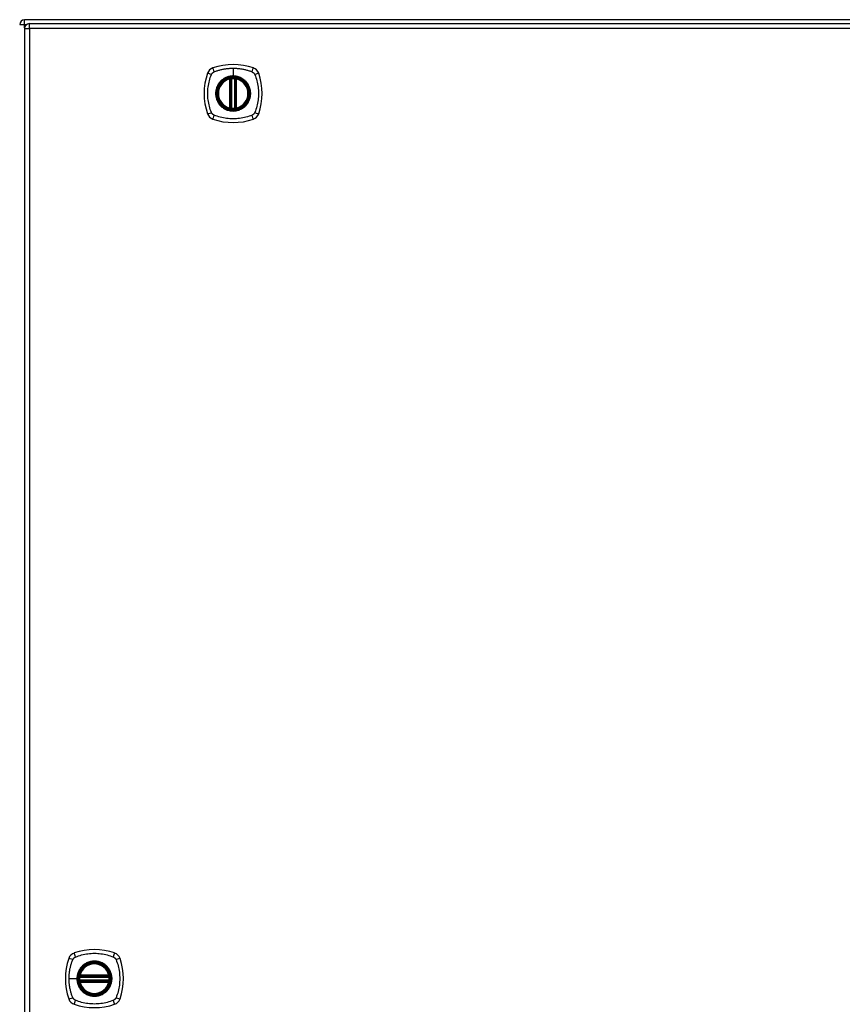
# Model space of a CAD drawing. Header units: inches. Extents: x 27 to 687, y 75 to 320.
# Tile 19 of 33: x 290 to 307, y 192 to 212. Entities that reach past the tile are written whole.
import ezdxf

# ---------------------------------------------------------------- set-up
doc = ezdxf.new("R2010")
doc.units = ezdxf.units.IN
doc.header["$MEASUREMENT"] = 0
doc.layers.add('Visible Edges(ANSI)', color=7, linetype='Continuous', lineweight=25)
doc.layers.add('Visible Tangent Edges(ANSI)', color=7, linetype='Continuous', lineweight=25)

msp = doc.modelspace()

# ---------------------------------------------------------------- linework, layer by layer
at = {"layer": 'Visible Edges(ANSI)'}
for p, q in [((356.145, 212.231), (290.343, 212.231)), ((290.442, 212.151), (356.047, 212.151)), ((290.343, 212.052), (290.343, 173.332)), ((294.533, 210.434), (294.533, 211.019)), ((294.553, 210.43), (294.553, 211.024)), ((294.632, 211.024), (294.632, 210.43)), ((294.652, 211.019), (294.652, 210.434)), ((291.47, 192.731), (292.063, 192.731)), ((292.063, 192.652), (291.47, 192.652)), ((291.474, 192.751), (292.059, 192.751)), ((292.059, 192.633), (291.474, 192.633))]:
    msp.add_line(p, q, dxfattribs=at)
at = {"layer": 'Visible Edges(ANSI)', "flags": 128}
for points in [[(294.564, 211.038), (294.562, 211.038), (294.561, 211.038), (294.559, 211.038), (294.558, 211.038), (294.556, 211.038), (294.555, 211.037), (294.553, 211.037), (294.552, 211.037), (294.55, 211.037), (294.549, 211.037), (294.548, 211.037), (294.547, 211.036), (294.546, 211.036), (294.545, 211.036), (294.544, 211.036), (294.543, 211.036), (294.542, 211.036), (294.541, 211.036), (294.541, 211.035), (294.54, 211.035), (294.54, 211.035), (294.54, 211.035), (294.54, 211.035), (294.539, 211.035)], [(294.646, 211.035), (294.646, 211.035), (294.646, 211.035), (294.645, 211.035), (294.645, 211.035), (294.645, 211.035), (294.644, 211.036), (294.643, 211.036), (294.643, 211.036), (294.642, 211.036), (294.641, 211.036), (294.64, 211.036), (294.639, 211.036), (294.637, 211.037), (294.636, 211.037), (294.635, 211.037), (294.634, 211.037), (294.632, 211.037), (294.631, 211.037), (294.629, 211.038), (294.628, 211.038), (294.626, 211.038), (294.624, 211.038), (294.623, 211.038), (294.621, 211.038)], [(294.539, 210.418), (294.54, 210.418), (294.54, 210.418), (294.54, 210.418), (294.54, 210.418), (294.541, 210.418), (294.541, 210.418), (294.542, 210.418), (294.543, 210.418), (294.544, 210.418), (294.545, 210.418), (294.546, 210.417), (294.547, 210.417), (294.548, 210.417), (294.549, 210.417), (294.55, 210.417), (294.552, 210.416), (294.553, 210.416), (294.555, 210.416), (294.556, 210.416), (294.558, 210.416), (294.559, 210.416), (294.561, 210.415), (294.562, 210.415), (294.564, 210.415)], [(294.621, 210.415), (294.623, 210.415), (294.624, 210.415), (294.626, 210.416), (294.628, 210.416), (294.629, 210.416), (294.631, 210.416), (294.632, 210.416), (294.634, 210.416), (294.635, 210.417), (294.636, 210.417), (294.637, 210.417), (294.639, 210.417), (294.64, 210.417), (294.641, 210.418), (294.642, 210.418), (294.643, 210.418), (294.643, 210.418), (294.644, 210.418), (294.645, 210.418), (294.645, 210.418), (294.645, 210.418), (294.646, 210.418), (294.646, 210.418), (294.646, 210.418)], [(291.458, 192.745), (291.458, 192.745), (291.458, 192.745), (291.458, 192.745), (291.458, 192.744), (291.458, 192.744), (291.458, 192.743), (291.458, 192.742), (291.458, 192.742), (291.458, 192.741), (291.457, 192.74), (291.457, 192.739), (291.457, 192.738), (291.457, 192.737), (291.457, 192.735), (291.457, 192.734), (291.456, 192.733), (291.456, 192.731), (291.456, 192.73), (291.456, 192.728), (291.456, 192.727), (291.455, 192.725), (291.455, 192.724), (291.455, 192.722), (291.455, 192.72)], [(291.455, 192.663), (291.455, 192.662), (291.455, 192.66), (291.455, 192.658), (291.456, 192.657), (291.456, 192.655), (291.456, 192.654), (291.456, 192.652), (291.456, 192.651), (291.457, 192.65), (291.457, 192.648), (291.457, 192.647), (291.457, 192.646), (291.457, 192.645), (291.457, 192.644), (291.458, 192.643), (291.458, 192.642), (291.458, 192.641), (291.458, 192.64), (291.458, 192.64), (291.458, 192.639), (291.458, 192.639), (291.458, 192.639), (291.458, 192.639), (291.458, 192.639)], [(292.078, 192.72), (292.078, 192.722), (292.078, 192.724), (292.078, 192.725), (292.078, 192.727), (292.078, 192.728), (292.077, 192.73), (292.077, 192.731), (292.077, 192.733), (292.077, 192.734), (292.077, 192.735), (292.076, 192.737), (292.076, 192.738), (292.076, 192.739), (292.076, 192.74), (292.076, 192.741), (292.076, 192.742), (292.076, 192.742), (292.075, 192.743), (292.075, 192.744), (292.075, 192.744), (292.075, 192.745), (292.075, 192.745), (292.075, 192.745), (292.075, 192.745)], [(292.075, 192.639), (292.075, 192.639), (292.075, 192.639), (292.075, 192.639), (292.075, 192.639), (292.075, 192.64), (292.075, 192.64), (292.076, 192.641), (292.076, 192.642), (292.076, 192.643), (292.076, 192.644), (292.076, 192.645), (292.076, 192.646), (292.076, 192.647), (292.077, 192.648), (292.077, 192.65), (292.077, 192.651), (292.077, 192.652), (292.077, 192.654), (292.078, 192.655), (292.078, 192.657), (292.078, 192.658), (292.078, 192.66), (292.078, 192.662), (292.078, 192.663)]]:
    msp.add_lwpolyline(points, dxfattribs=at)
at = {"layer": 'Visible Edges(ANSI)'}
for centre, radius in [((294.593, 210.727), 0.32), ((294.593, 210.727), 0.315), ((291.767, 192.692), 0.32), ((291.767, 192.692), 0.315)]:
    msp.add_circle(centre, radius, dxfattribs=at)
for centre, radius, start, end in [((290.343, 212.132), 0.099, 90, 180), ((290.442, 212.052), 0.099, 90, 180), ((294.593, 210.038), 1.28, 71.2278, 108.7722), ((295.282, 210.727), 1.28, 161.2278, 198.7722), ((294.238, 211.082), 0.177, 108.7722, 161.2278), ((294.947, 211.082), 0.177, 18.7722, 71.2278), ((293.904, 210.727), 1.28, 341.2278, 18.7722), ((294.593, 210.727), 0.313, 103.6344, 256.3656), ((294.593, 210.727), 0.313, 99.784, 103.6344), ((294.522, 211.019), 0.0118, 0, 103.6344), ((294.541, 211.024), 0.0118, 0, 99.784), ((294.593, 210.727), 0.313, 84.7499, 95.2501), ((294.644, 211.024), 0.0118, 80.216, 180), ((294.593, 210.727), 0.313, 76.3656, 80.216), ((294.664, 211.019), 0.0118, 76.3656, 180), ((294.593, 210.727), 0.313, 283.6344, 76.3656), ((294.238, 210.372), 0.177, 198.7722, 251.2278), ((294.522, 210.434), 0.0118, 256.3656, 0), ((294.593, 210.727), 0.313, 256.3656, 260.216), ((294.541, 210.43), 0.0118, 260.216, 0), ((294.593, 210.727), 0.313, 264.7499, 275.2501), ((294.644, 210.43), 0.0118, 180, 279.784), ((294.593, 210.727), 0.313, 279.784, 283.6344), ((294.664, 210.434), 0.0118, 180, 283.6344), ((294.947, 210.372), 0.177, 288.7722, 341.2278), ((294.593, 211.416), 1.28, 251.2278, 288.7722), ((291.412, 193.047), 0.177, 108.7722, 161.2278), ((291.767, 192.003), 1.28, 71.2278, 108.7722), ((292.121, 193.047), 0.177, 18.7722, 71.2278), ((292.456, 192.692), 1.28, 161.2278, 198.7722), ((291.767, 192.692), 0.313, 13.6344, 166.3656), ((291.078, 192.692), 1.28, 341.2278, 18.7722), ((291.767, 192.692), 0.313, 174.7499, 185.2501), ((291.767, 192.692), 0.313, 166.3656, 170.216), ((291.47, 192.743), 0.0118, 170.216, 270), ((291.47, 192.641), 0.0118, 90, 189.784), ((291.767, 192.692), 0.313, 189.784, 193.6344), ((291.474, 192.763), 0.0118, 166.3656, 270), ((291.474, 192.621), 0.0118, 90, 193.6344), ((291.767, 192.692), 0.313, 193.6344, 346.3656), ((292.059, 192.763), 0.0118, 270, 13.6344), ((292.059, 192.621), 0.0118, 346.3656, 90), ((292.063, 192.743), 0.0118, 270, 9.784), ((292.063, 192.641), 0.0118, 350.216, 90), ((291.767, 192.692), 0.313, 9.784, 13.6344), ((291.767, 192.692), 0.313, 346.3656, 350.216), ((291.767, 192.692), 0.313, 354.7499, 5.2501), ((291.412, 192.337), 0.177, 198.7722, 251.2278), ((292.121, 192.337), 0.177, 288.7722, 341.2278), ((291.767, 193.381), 1.28, 251.2278, 288.7722)]:
    msp.add_arc(centre, radius, start, end, dxfattribs=at)
at = {"layer": 'Visible Tangent Edges(ANSI)'}
for p, q in [((290.244, 212.132), (290.343, 212.132)), ((290.343, 212.132), (290.343, 212.231)), ((290.343, 212.132), (290.384, 212.132)), ((290.343, 212.062), (290.343, 212.132)), ((290.442, 212.052), (290.442, 212.151)), ((290.343, 212.052), (290.442, 212.052)), ((356.047, 212.052), (290.442, 212.052)), ((290.442, 212.052), (290.442, 173.332)), ((294.593, 211.243), (294.593, 211.084)), ((294.593, 211.079), (294.593, 211.084)), ((294.522, 211.019), (294.519, 211.031)), ((294.522, 211.019), (294.533, 211.019)), ((294.522, 211.019), (294.522, 210.434)), ((294.533, 211.019), (294.543, 211.019)), ((294.539, 211.035), (294.54, 211.029)), ((294.543, 211.024), (294.553, 211.024)), ((294.543, 210.434), (294.543, 211.019)), ((294.565, 211.027), (294.564, 211.038)), ((294.565, 210.427), (294.565, 211.027)), ((294.62, 211.027), (294.621, 211.038)), ((294.62, 211.027), (294.62, 210.427)), ((294.632, 211.024), (294.642, 211.024)), ((294.642, 211.019), (294.652, 211.019)), ((294.642, 211.019), (294.642, 210.434)), ((294.645, 211.029), (294.646, 211.035)), ((294.652, 211.019), (294.664, 211.019)), ((294.666, 211.031), (294.664, 211.019)), ((294.664, 210.434), (294.664, 211.019)), ((294.519, 210.423), (294.522, 210.434)), ((294.533, 210.434), (294.522, 210.434)), ((294.543, 210.434), (294.533, 210.434)), ((294.54, 210.424), (294.539, 210.418)), ((294.553, 210.43), (294.543, 210.43)), ((294.564, 210.415), (294.565, 210.427)), ((294.621, 210.415), (294.62, 210.427)), ((294.642, 210.43), (294.632, 210.43)), ((294.652, 210.434), (294.642, 210.434)), ((294.646, 210.418), (294.645, 210.424)), ((294.664, 210.434), (294.652, 210.434)), ((294.664, 210.434), (294.666, 210.423)), ((291.25, 192.692), (291.41, 192.692)), ((291.415, 192.692), (291.41, 192.692)), ((291.467, 192.719), (291.455, 192.72)), ((291.467, 192.664), (291.455, 192.663)), ((291.464, 192.744), (291.458, 192.745)), ((291.458, 192.639), (291.464, 192.64)), ((291.462, 192.766), (291.474, 192.763)), ((291.474, 192.621), (291.462, 192.618)), ((291.467, 192.719), (292.067, 192.719)), ((292.067, 192.664), (291.467, 192.664)), ((291.47, 192.731), (291.47, 192.741)), ((291.47, 192.642), (291.47, 192.652)), ((291.474, 192.751), (291.474, 192.763)), ((292.059, 192.763), (291.474, 192.763)), ((291.474, 192.741), (291.474, 192.751)), ((291.474, 192.741), (292.059, 192.741)), ((291.474, 192.633), (291.474, 192.642)), ((292.059, 192.642), (291.474, 192.642)), ((291.474, 192.621), (291.474, 192.633)), ((291.474, 192.621), (292.059, 192.621)), ((292.059, 192.763), (292.071, 192.766)), ((292.059, 192.763), (292.059, 192.751)), ((292.059, 192.751), (292.059, 192.741)), ((292.059, 192.642), (292.059, 192.633)), ((292.059, 192.633), (292.059, 192.621)), ((292.071, 192.618), (292.059, 192.621)), ((292.063, 192.741), (292.063, 192.731)), ((292.063, 192.652), (292.063, 192.642)), ((292.078, 192.72), (292.067, 192.719)), ((292.078, 192.663), (292.067, 192.664)), ((292.075, 192.745), (292.069, 192.744)), ((292.069, 192.64), (292.075, 192.639))]:
    msp.add_line(p, q, dxfattribs=at)
at = {"layer": 'Visible Tangent Edges(ANSI)', "flags": 128}
for points in [[(294.153, 210.338), (294.139, 210.372), (294.128, 210.403), (294.119, 210.434), (294.11, 210.466), (294.102, 210.498), (294.095, 210.53), (294.09, 210.562), (294.085, 210.595), (294.081, 210.628), (294.078, 210.661), (294.077, 210.694), (294.076, 210.727), (294.077, 210.76), (294.078, 210.793), (294.081, 210.826), (294.085, 210.858), (294.09, 210.891), (294.095, 210.923), (294.102, 210.956), (294.11, 210.988), (294.119, 211.019), (294.128, 211.051), (294.139, 211.082), (294.153, 211.115)], [(294.153, 211.115), (294.153, 211.117), (294.154, 211.118), (294.155, 211.12), (294.155, 211.121), (294.156, 211.122), (294.157, 211.124), (294.158, 211.125), (294.159, 211.126), (294.159, 211.128), (294.16, 211.129), (294.161, 211.13), (294.162, 211.131), (294.163, 211.133), (294.164, 211.134), (294.165, 211.135), (294.166, 211.136), (294.167, 211.138), (294.168, 211.139), (294.169, 211.14), (294.17, 211.141), (294.171, 211.142), (294.172, 211.143), (294.173, 211.144), (294.174, 211.146)], [(294.174, 211.146), (294.175, 211.147), (294.176, 211.148), (294.177, 211.149), (294.178, 211.15), (294.18, 211.151), (294.181, 211.152), (294.182, 211.153), (294.183, 211.154), (294.184, 211.155), (294.186, 211.156), (294.187, 211.157), (294.188, 211.157), (294.189, 211.158), (294.191, 211.159), (294.192, 211.16), (294.193, 211.161), (294.194, 211.162), (294.196, 211.162), (294.197, 211.163), (294.199, 211.164), (294.2, 211.165), (294.201, 211.165), (294.203, 211.166), (294.204, 211.167)], [(294.204, 211.167), (294.222, 211.175), (294.238, 211.181), (294.253, 211.186), (294.269, 211.191), (294.284, 211.196), (294.3, 211.201), (294.316, 211.205), (294.332, 211.209), (294.348, 211.213), (294.364, 211.217), (294.38, 211.221), (294.396, 211.224), (294.412, 211.227), (294.428, 211.23), (294.445, 211.232), (294.461, 211.235), (294.477, 211.237), (294.494, 211.238), (294.51, 211.24), (294.527, 211.241), (294.543, 211.242), (294.56, 211.243), (294.576, 211.243), (294.593, 211.243)], [(294.593, 211.079), (294.684, 211.067), (294.769, 211.032), (294.842, 210.976), (294.898, 210.903), (294.933, 210.818), (294.945, 210.726), (294.933, 210.635), (294.897, 210.55), (294.842, 210.477), (294.769, 210.422), (294.684, 210.387), (294.592, 210.375), (294.501, 210.387), (294.416, 210.422), (294.343, 210.478), (294.288, 210.551), (294.253, 210.636), (294.241, 210.727), (294.253, 210.818), (294.288, 210.903), (294.344, 210.976), (294.417, 211.032), (294.501, 211.067), (294.593, 211.079)], [(294.593, 211.084), (294.582, 211.084), (294.572, 211.083), (294.562, 211.082), (294.552, 211.081), (294.541, 211.08), (294.531, 211.078), (294.521, 211.076), (294.511, 211.074), (294.501, 211.072), (294.491, 211.069), (294.481, 211.066), (294.472, 211.062), (294.462, 211.059), (294.453, 211.055), (294.443, 211.051), (294.434, 211.046), (294.425, 211.042), (294.416, 211.037), (294.407, 211.031), (294.398, 211.026), (294.39, 211.02), (294.381, 211.014), (294.373, 211.008), (294.365, 211.001)], [(294.593, 211.243), (294.609, 211.243), (294.626, 211.243), (294.642, 211.242), (294.659, 211.241), (294.675, 211.24), (294.692, 211.238), (294.708, 211.237), (294.724, 211.235), (294.741, 211.232), (294.757, 211.23), (294.773, 211.227), (294.789, 211.224), (294.806, 211.221), (294.822, 211.217), (294.838, 211.213), (294.854, 211.209), (294.869, 211.205), (294.885, 211.201), (294.901, 211.196), (294.917, 211.191), (294.932, 211.186), (294.948, 211.181), (294.963, 211.175), (294.981, 211.167)], [(294.82, 211.001), (294.812, 211.008), (294.804, 211.014), (294.796, 211.02), (294.787, 211.026), (294.778, 211.031), (294.769, 211.037), (294.76, 211.042), (294.751, 211.046), (294.742, 211.051), (294.733, 211.055), (294.723, 211.059), (294.714, 211.062), (294.704, 211.066), (294.694, 211.069), (294.684, 211.072), (294.674, 211.074), (294.664, 211.076), (294.654, 211.078), (294.644, 211.08), (294.634, 211.081), (294.623, 211.082), (294.613, 211.083), (294.603, 211.084), (294.593, 211.084)], [(294.981, 211.167), (294.984, 211.165), (294.987, 211.164), (294.989, 211.162), (294.992, 211.161), (294.995, 211.159), (294.997, 211.157), (295, 211.156), (295.002, 211.154), (295.005, 211.152), (295.007, 211.15), (295.009, 211.148), (295.011, 211.146), (295.013, 211.143), (295.016, 211.141), (295.018, 211.139), (295.02, 211.136), (295.021, 211.134), (295.023, 211.131), (295.025, 211.129), (295.027, 211.126), (295.028, 211.124), (295.03, 211.121), (295.031, 211.118), (295.033, 211.115)], [(295.033, 211.115), (295.046, 211.082), (295.057, 211.051), (295.067, 211.019), (295.075, 210.988), (295.083, 210.956), (295.09, 210.923), (295.096, 210.891), (295.101, 210.858), (295.104, 210.826), (295.107, 210.793), (295.109, 210.76), (295.109, 210.727), (295.109, 210.694), (295.107, 210.661), (295.104, 210.628), (295.101, 210.595), (295.096, 210.562), (295.09, 210.53), (295.083, 210.498), (295.075, 210.466), (295.067, 210.434), (295.057, 210.403), (295.046, 210.372), (295.033, 210.338)], [(294.318, 210.954), (294.305, 210.938), (294.294, 210.921), (294.283, 210.904), (294.273, 210.886), (294.265, 210.867), (294.257, 210.848), (294.251, 210.828), (294.245, 210.808), (294.241, 210.788), (294.238, 210.768), (294.236, 210.747), (294.236, 210.727), (294.236, 210.706), (294.238, 210.686), (294.241, 210.665), (294.245, 210.645), (294.251, 210.625), (294.257, 210.606), (294.265, 210.586), (294.273, 210.568), (294.283, 210.55), (294.294, 210.532), (294.305, 210.515), (294.318, 210.499)], [(294.365, 211.001), (294.363, 211), (294.361, 210.998), (294.359, 210.996), (294.357, 210.994), (294.355, 210.992), (294.353, 210.99), (294.35, 210.989), (294.348, 210.987), (294.346, 210.985), (294.344, 210.983), (294.342, 210.981), (294.34, 210.979), (294.339, 210.977), (294.337, 210.975), (294.335, 210.973), (294.333, 210.971), (294.331, 210.969), (294.329, 210.967), (294.327, 210.965), (294.325, 210.963), (294.323, 210.961), (294.322, 210.959), (294.32, 210.956), (294.318, 210.954)], [(294.54, 211.029), (294.54, 211.03), (294.539, 211.03), (294.538, 211.03), (294.537, 211.031), (294.537, 211.031), (294.536, 211.031), (294.535, 211.031), (294.534, 211.032), (294.533, 211.032), (294.532, 211.032), (294.531, 211.032), (294.53, 211.032), (294.529, 211.032), (294.528, 211.032), (294.527, 211.032), (294.526, 211.032), (294.525, 211.032), (294.525, 211.032), (294.524, 211.032), (294.523, 211.032), (294.522, 211.032), (294.521, 211.031), (294.52, 211.031), (294.519, 211.031)], [(294.543, 211.024), (294.543, 211.024), (294.543, 211.024), (294.543, 211.024), (294.543, 211.025), (294.543, 211.025), (294.543, 211.025), (294.543, 211.025), (294.543, 211.026), (294.543, 211.026), (294.542, 211.026), (294.542, 211.026), (294.542, 211.027), (294.542, 211.027), (294.542, 211.027), (294.542, 211.027), (294.542, 211.028), (294.542, 211.028), (294.541, 211.028), (294.541, 211.028), (294.541, 211.028), (294.541, 211.029), (294.541, 211.029), (294.541, 211.029), (294.54, 211.029)], [(294.543, 211.019), (294.543, 211.02), (294.543, 211.02), (294.543, 211.02), (294.543, 211.02), (294.543, 211.02), (294.543, 211.021), (294.543, 211.021), (294.543, 211.021), (294.543, 211.021), (294.543, 211.021), (294.543, 211.021), (294.543, 211.022), (294.543, 211.022), (294.543, 211.022), (294.543, 211.022), (294.543, 211.022), (294.543, 211.022), (294.543, 211.023), (294.543, 211.023), (294.543, 211.023), (294.543, 211.023), (294.543, 211.023), (294.543, 211.023), (294.543, 211.024)], [(294.553, 211.024), (294.553, 211.024), (294.553, 211.024), (294.554, 211.024), (294.554, 211.024), (294.554, 211.024), (294.554, 211.024), (294.554, 211.024), (294.555, 211.024), (294.555, 211.024), (294.556, 211.024), (294.556, 211.025), (294.557, 211.025), (294.557, 211.025), (294.558, 211.025), (294.559, 211.025), (294.559, 211.025), (294.56, 211.026), (294.561, 211.026), (294.561, 211.026), (294.562, 211.026), (294.563, 211.026), (294.564, 211.026), (294.564, 211.027), (294.565, 211.027)], [(294.62, 211.027), (294.621, 211.027), (294.622, 211.026), (294.622, 211.026), (294.623, 211.026), (294.624, 211.026), (294.625, 211.026), (294.625, 211.026), (294.626, 211.025), (294.627, 211.025), (294.627, 211.025), (294.628, 211.025), (294.629, 211.025), (294.629, 211.025), (294.63, 211.024), (294.63, 211.024), (294.63, 211.024), (294.631, 211.024), (294.631, 211.024), (294.631, 211.024), (294.632, 211.024), (294.632, 211.024), (294.632, 211.024), (294.632, 211.024), (294.632, 211.024)], [(294.645, 211.029), (294.645, 211.029), (294.644, 211.029), (294.644, 211.029), (294.644, 211.028), (294.644, 211.028), (294.644, 211.028), (294.644, 211.028), (294.644, 211.028), (294.643, 211.027), (294.643, 211.027), (294.643, 211.027), (294.643, 211.027), (294.643, 211.026), (294.643, 211.026), (294.643, 211.026), (294.643, 211.026), (294.643, 211.025), (294.643, 211.025), (294.642, 211.025), (294.642, 211.025), (294.642, 211.024), (294.642, 211.024), (294.642, 211.024), (294.642, 211.024)], [(294.642, 211.024), (294.642, 211.023), (294.642, 211.023), (294.642, 211.023), (294.642, 211.023), (294.642, 211.023), (294.642, 211.023), (294.642, 211.022), (294.642, 211.022), (294.642, 211.022), (294.642, 211.022), (294.642, 211.022), (294.642, 211.022), (294.642, 211.021), (294.642, 211.021), (294.642, 211.021), (294.642, 211.021), (294.642, 211.021), (294.642, 211.021), (294.642, 211.02), (294.642, 211.02), (294.642, 211.02), (294.642, 211.02), (294.642, 211.02), (294.642, 211.019)], [(294.666, 211.031), (294.665, 211.031), (294.665, 211.031), (294.664, 211.032), (294.663, 211.032), (294.662, 211.032), (294.661, 211.032), (294.66, 211.032), (294.659, 211.032), (294.658, 211.032), (294.657, 211.032), (294.656, 211.032), (294.655, 211.032), (294.654, 211.032), (294.653, 211.032), (294.652, 211.032), (294.651, 211.032), (294.651, 211.031), (294.65, 211.031), (294.649, 211.031), (294.648, 211.031), (294.647, 211.03), (294.646, 211.03), (294.646, 211.03), (294.645, 211.029)], [(294.867, 210.954), (294.865, 210.956), (294.864, 210.959), (294.862, 210.961), (294.86, 210.963), (294.858, 210.965), (294.856, 210.967), (294.854, 210.969), (294.853, 210.971), (294.851, 210.973), (294.849, 210.975), (294.847, 210.977), (294.845, 210.979), (294.843, 210.981), (294.841, 210.983), (294.839, 210.985), (294.837, 210.987), (294.835, 210.989), (294.833, 210.99), (294.831, 210.992), (294.829, 210.994), (294.827, 210.996), (294.824, 210.998), (294.822, 211), (294.82, 211.001)], [(294.867, 210.499), (294.88, 210.515), (294.892, 210.532), (294.902, 210.55), (294.912, 210.568), (294.921, 210.587), (294.928, 210.606), (294.935, 210.625), (294.94, 210.645), (294.944, 210.665), (294.947, 210.686), (294.949, 210.706), (294.95, 210.727), (294.949, 210.747), (294.947, 210.768), (294.944, 210.788), (294.94, 210.809), (294.935, 210.828), (294.928, 210.848), (294.921, 210.867), (294.912, 210.886), (294.902, 210.904), (294.892, 210.921), (294.88, 210.938), (294.867, 210.954)], [(294.318, 210.499), (294.32, 210.497), (294.322, 210.495), (294.323, 210.493), (294.325, 210.491), (294.327, 210.489), (294.329, 210.487), (294.331, 210.485), (294.333, 210.483), (294.335, 210.481), (294.337, 210.479), (294.339, 210.477), (294.34, 210.475), (294.342, 210.473), (294.344, 210.471), (294.346, 210.469), (294.348, 210.467), (294.35, 210.465), (294.353, 210.463), (294.355, 210.461), (294.357, 210.459), (294.359, 210.458), (294.361, 210.456), (294.363, 210.454), (294.365, 210.452)], [(294.365, 210.452), (294.381, 210.44), (294.398, 210.428), (294.416, 210.417), (294.434, 210.407), (294.453, 210.399), (294.472, 210.391), (294.491, 210.385), (294.511, 210.379), (294.531, 210.375), (294.552, 210.372), (294.572, 210.371), (294.593, 210.37), (294.613, 210.371), (294.634, 210.372), (294.654, 210.375), (294.674, 210.379), (294.694, 210.385), (294.714, 210.391), (294.733, 210.399), (294.752, 210.407), (294.77, 210.417), (294.787, 210.428), (294.804, 210.44), (294.82, 210.452)], [(294.82, 210.452), (294.822, 210.454), (294.824, 210.456), (294.827, 210.458), (294.829, 210.459), (294.831, 210.461), (294.833, 210.463), (294.835, 210.465), (294.837, 210.467), (294.839, 210.469), (294.841, 210.471), (294.843, 210.473), (294.845, 210.475), (294.847, 210.477), (294.849, 210.479), (294.851, 210.481), (294.853, 210.483), (294.854, 210.485), (294.856, 210.487), (294.858, 210.489), (294.86, 210.491), (294.862, 210.493), (294.864, 210.495), (294.865, 210.497), (294.867, 210.499)], [(294.204, 210.287), (294.201, 210.288), (294.199, 210.29), (294.196, 210.291), (294.193, 210.293), (294.191, 210.294), (294.188, 210.296), (294.186, 210.298), (294.183, 210.3), (294.181, 210.302), (294.178, 210.304), (294.176, 210.306), (294.174, 210.308), (294.172, 210.31), (294.17, 210.313), (294.168, 210.315), (294.166, 210.317), (294.164, 210.32), (294.162, 210.322), (294.16, 210.325), (294.159, 210.327), (294.157, 210.33), (294.155, 210.333), (294.154, 210.335), (294.153, 210.338)], [(294.981, 210.287), (294.948, 210.273), (294.917, 210.263), (294.885, 210.253), (294.854, 210.244), (294.822, 210.236), (294.79, 210.23), (294.757, 210.224), (294.724, 210.219), (294.692, 210.215), (294.659, 210.212), (294.626, 210.211), (294.593, 210.21), (294.56, 210.211), (294.527, 210.212), (294.494, 210.215), (294.461, 210.219), (294.429, 210.224), (294.396, 210.23), (294.364, 210.236), (294.332, 210.244), (294.3, 210.253), (294.269, 210.263), (294.238, 210.273), (294.204, 210.287)], [(294.519, 210.423), (294.52, 210.422), (294.521, 210.422), (294.522, 210.422), (294.523, 210.422), (294.524, 210.422), (294.525, 210.422), (294.525, 210.422), (294.526, 210.422), (294.527, 210.421), (294.528, 210.421), (294.529, 210.422), (294.53, 210.422), (294.531, 210.422), (294.532, 210.422), (294.533, 210.422), (294.534, 210.422), (294.535, 210.422), (294.536, 210.422), (294.537, 210.423), (294.537, 210.423), (294.538, 210.423), (294.539, 210.424), (294.54, 210.424), (294.54, 210.424)], [(294.54, 210.424), (294.541, 210.424), (294.541, 210.425), (294.541, 210.425), (294.541, 210.425), (294.541, 210.425), (294.541, 210.426), (294.542, 210.426), (294.542, 210.426), (294.542, 210.426), (294.542, 210.426), (294.542, 210.427), (294.542, 210.427), (294.542, 210.427), (294.542, 210.427), (294.543, 210.428), (294.543, 210.428), (294.543, 210.428), (294.543, 210.428), (294.543, 210.429), (294.543, 210.429), (294.543, 210.429), (294.543, 210.429), (294.543, 210.43), (294.543, 210.43)], [(294.543, 210.43), (294.543, 210.43), (294.543, 210.43), (294.543, 210.43), (294.543, 210.431), (294.543, 210.431), (294.543, 210.431), (294.543, 210.431), (294.543, 210.431), (294.543, 210.432), (294.543, 210.432), (294.543, 210.432), (294.543, 210.432), (294.543, 210.432), (294.543, 210.432), (294.543, 210.433), (294.543, 210.433), (294.543, 210.433), (294.543, 210.433), (294.543, 210.433), (294.543, 210.433), (294.543, 210.434), (294.543, 210.434), (294.543, 210.434), (294.543, 210.434)], [(294.565, 210.427), (294.564, 210.427), (294.564, 210.427), (294.563, 210.427), (294.562, 210.427), (294.561, 210.428), (294.561, 210.428), (294.56, 210.428), (294.559, 210.428), (294.559, 210.428), (294.558, 210.429), (294.557, 210.429), (294.557, 210.429), (294.556, 210.429), (294.556, 210.429), (294.555, 210.429), (294.555, 210.429), (294.554, 210.43), (294.554, 210.43), (294.554, 210.43), (294.554, 210.43), (294.554, 210.43), (294.553, 210.43), (294.553, 210.43), (294.553, 210.43)], [(294.632, 210.43), (294.632, 210.43), (294.632, 210.43), (294.632, 210.43), (294.632, 210.43), (294.631, 210.43), (294.631, 210.43), (294.631, 210.43), (294.63, 210.429), (294.63, 210.429), (294.63, 210.429), (294.629, 210.429), (294.629, 210.429), (294.628, 210.429), (294.627, 210.429), (294.627, 210.428), (294.626, 210.428), (294.625, 210.428), (294.625, 210.428), (294.624, 210.428), (294.623, 210.427), (294.622, 210.427), (294.622, 210.427), (294.621, 210.427), (294.62, 210.427)], [(294.642, 210.434), (294.642, 210.434), (294.642, 210.434), (294.642, 210.434), (294.642, 210.433), (294.642, 210.433), (294.642, 210.433), (294.642, 210.433), (294.642, 210.433), (294.642, 210.433), (294.642, 210.432), (294.642, 210.432), (294.642, 210.432), (294.642, 210.432), (294.642, 210.432), (294.642, 210.432), (294.642, 210.431), (294.642, 210.431), (294.642, 210.431), (294.642, 210.431), (294.642, 210.431), (294.642, 210.43), (294.642, 210.43), (294.642, 210.43), (294.642, 210.43)], [(294.642, 210.43), (294.642, 210.43), (294.642, 210.429), (294.642, 210.429), (294.642, 210.429), (294.642, 210.429), (294.643, 210.428), (294.643, 210.428), (294.643, 210.428), (294.643, 210.428), (294.643, 210.427), (294.643, 210.427), (294.643, 210.427), (294.643, 210.427), (294.643, 210.426), (294.643, 210.426), (294.644, 210.426), (294.644, 210.426), (294.644, 210.426), (294.644, 210.425), (294.644, 210.425), (294.644, 210.425), (294.644, 210.425), (294.645, 210.424), (294.645, 210.424)], [(294.645, 210.424), (294.646, 210.424), (294.646, 210.424), (294.647, 210.423), (294.648, 210.423), (294.649, 210.423), (294.65, 210.422), (294.651, 210.422), (294.651, 210.422), (294.652, 210.422), (294.653, 210.422), (294.654, 210.422), (294.655, 210.422), (294.656, 210.422), (294.657, 210.421), (294.658, 210.421), (294.659, 210.422), (294.66, 210.422), (294.661, 210.422), (294.662, 210.422), (294.663, 210.422), (294.664, 210.422), (294.665, 210.422), (294.665, 210.422), (294.666, 210.423)], [(295.033, 210.338), (295.031, 210.335), (295.03, 210.333), (295.028, 210.33), (295.027, 210.327), (295.025, 210.325), (295.023, 210.322), (295.021, 210.32), (295.02, 210.317), (295.018, 210.315), (295.016, 210.313), (295.014, 210.31), (295.011, 210.308), (295.009, 210.306), (295.007, 210.304), (295.005, 210.302), (295.002, 210.3), (295, 210.298), (294.997, 210.296), (294.995, 210.294), (294.992, 210.293), (294.989, 210.291), (294.987, 210.29), (294.984, 210.288), (294.981, 210.287)], [(291.378, 193.132), (291.412, 193.146), (291.443, 193.156), (291.474, 193.166), (291.506, 193.174), (291.538, 193.182), (291.57, 193.189), (291.603, 193.195), (291.635, 193.2), (291.668, 193.203), (291.701, 193.206), (291.734, 193.208), (291.767, 193.208), (291.8, 193.208), (291.833, 193.206), (291.866, 193.203), (291.898, 193.2), (291.931, 193.195), (291.964, 193.189), (291.996, 193.182), (292.028, 193.174), (292.059, 193.166), (292.091, 193.156), (292.122, 193.146), (292.155, 193.132)], [(291.25, 192.692), (291.25, 192.708), (291.251, 192.725), (291.251, 192.741), (291.252, 192.758), (291.253, 192.774), (291.255, 192.791), (291.257, 192.807), (291.259, 192.823), (291.261, 192.84), (291.264, 192.856), (291.266, 192.872), (291.269, 192.889), (291.273, 192.905), (291.276, 192.921), (291.28, 192.937), (291.284, 192.953), (291.288, 192.969), (291.293, 192.984), (291.297, 193), (291.302, 193.016), (291.308, 193.031), (291.313, 193.047), (291.318, 193.062), (291.327, 193.08)], [(291.327, 193.08), (291.328, 193.083), (291.33, 193.086), (291.331, 193.089), (291.333, 193.091), (291.334, 193.094), (291.336, 193.096), (291.338, 193.099), (291.34, 193.101), (291.342, 193.104), (291.344, 193.106), (291.346, 193.108), (291.348, 193.11), (291.35, 193.113), (291.352, 193.115), (291.355, 193.117), (291.357, 193.119), (291.36, 193.121), (291.362, 193.122), (291.365, 193.124), (291.367, 193.126), (291.37, 193.127), (291.373, 193.129), (291.375, 193.13), (291.378, 193.132)], [(291.415, 192.692), (291.426, 192.783), (291.462, 192.868), (291.518, 192.941), (291.591, 192.997), (291.676, 193.032), (291.767, 193.044), (291.858, 193.032), (291.943, 192.997), (292.016, 192.941), (292.072, 192.868), (292.107, 192.783), (292.119, 192.692), (292.107, 192.6), (292.071, 192.515), (292.016, 192.442), (291.943, 192.387), (291.858, 192.352), (291.766, 192.34), (291.675, 192.352), (291.59, 192.387), (291.517, 192.443), (291.462, 192.516), (291.426, 192.601), (291.415, 192.692)], [(291.994, 192.966), (291.978, 192.979), (291.961, 192.991), (291.944, 193.001), (291.925, 193.011), (291.907, 193.02), (291.888, 193.027), (291.868, 193.034), (291.848, 193.039), (291.828, 193.043), (291.808, 193.046), (291.787, 193.048), (291.767, 193.049), (291.746, 193.048), (291.725, 193.046), (291.705, 193.043), (291.685, 193.039), (291.665, 193.034), (291.645, 193.027), (291.626, 193.02), (291.608, 193.011), (291.59, 193.001), (291.572, 192.991), (291.555, 192.979), (291.539, 192.966)], [(292.155, 193.132), (292.158, 193.13), (292.161, 193.129), (292.163, 193.127), (292.166, 193.126), (292.169, 193.124), (292.171, 193.122), (292.174, 193.121), (292.176, 193.119), (292.179, 193.117), (292.181, 193.115), (292.183, 193.113), (292.185, 193.111), (292.187, 193.108), (292.19, 193.106), (292.192, 193.104), (292.194, 193.101), (292.195, 193.099), (292.197, 193.096), (292.199, 193.094), (292.201, 193.091), (292.202, 193.089), (292.204, 193.086), (292.205, 193.083), (292.207, 193.08)], [(292.207, 193.08), (292.22, 193.047), (292.231, 193.016), (292.241, 192.984), (292.249, 192.953), (292.257, 192.921), (292.264, 192.889), (292.27, 192.856), (292.275, 192.824), (292.278, 192.791), (292.281, 192.758), (292.283, 192.725), (292.283, 192.692), (292.283, 192.659), (292.281, 192.626), (292.278, 192.593), (292.275, 192.56), (292.27, 192.528), (292.264, 192.495), (292.257, 192.463), (292.249, 192.431), (292.241, 192.399), (292.231, 192.368), (292.22, 192.337), (292.207, 192.303)], [(291.492, 192.919), (291.486, 192.911), (291.479, 192.903), (291.473, 192.895), (291.468, 192.886), (291.462, 192.877), (291.457, 192.869), (291.452, 192.86), (291.447, 192.85), (291.443, 192.841), (291.439, 192.832), (291.435, 192.822), (291.431, 192.813), (291.428, 192.803), (291.425, 192.793), (291.422, 192.783), (291.419, 192.773), (291.417, 192.763), (291.415, 192.753), (291.413, 192.743), (291.412, 192.733), (291.411, 192.723), (291.41, 192.712), (291.41, 192.702), (291.41, 192.692)], [(291.539, 192.966), (291.537, 192.965), (291.535, 192.963), (291.533, 192.961), (291.531, 192.959), (291.529, 192.957), (291.527, 192.955), (291.525, 192.954), (291.522, 192.952), (291.52, 192.95), (291.518, 192.948), (291.516, 192.946), (291.515, 192.944), (291.513, 192.942), (291.511, 192.94), (291.509, 192.938), (291.507, 192.936), (291.505, 192.934), (291.503, 192.932), (291.501, 192.93), (291.499, 192.928), (291.497, 192.926), (291.496, 192.924), (291.494, 192.921), (291.492, 192.919)], [(292.041, 192.919), (292.039, 192.921), (292.038, 192.924), (292.036, 192.926), (292.034, 192.928), (292.032, 192.93), (292.03, 192.932), (292.028, 192.934), (292.027, 192.936), (292.025, 192.938), (292.023, 192.94), (292.021, 192.942), (292.019, 192.944), (292.017, 192.946), (292.015, 192.948), (292.013, 192.95), (292.011, 192.952), (292.009, 192.954), (292.007, 192.955), (292.005, 192.957), (292.003, 192.959), (292.001, 192.961), (291.998, 192.963), (291.996, 192.965), (291.994, 192.966)], [(292.041, 192.464), (292.054, 192.48), (292.066, 192.497), (292.076, 192.515), (292.086, 192.533), (292.095, 192.552), (292.102, 192.571), (292.109, 192.59), (292.114, 192.61), (292.118, 192.63), (292.121, 192.651), (292.123, 192.671), (292.124, 192.692), (292.123, 192.713), (292.121, 192.733), (292.118, 192.753), (292.114, 192.773), (292.109, 192.793), (292.102, 192.813), (292.095, 192.832), (292.086, 192.851), (292.076, 192.869), (292.066, 192.886), (292.054, 192.903), (292.041, 192.919)], [(291.327, 192.303), (291.318, 192.321), (291.313, 192.337), (291.308, 192.352), (291.302, 192.368), (291.297, 192.383), (291.293, 192.399), (291.288, 192.415), (291.284, 192.431), (291.28, 192.447), (291.276, 192.463), (291.273, 192.479), (291.269, 192.495), (291.266, 192.511), (291.264, 192.528), (291.261, 192.544), (291.259, 192.56), (291.257, 192.577), (291.255, 192.593), (291.253, 192.609), (291.252, 192.626), (291.251, 192.642), (291.251, 192.659), (291.25, 192.675), (291.25, 192.692)], [(291.41, 192.692), (291.41, 192.682), (291.41, 192.671), (291.411, 192.661), (291.412, 192.651), (291.414, 192.641), (291.415, 192.63), (291.417, 192.62), (291.419, 192.61), (291.422, 192.6), (291.425, 192.59), (291.428, 192.58), (291.431, 192.571), (291.435, 192.561), (291.439, 192.552), (291.443, 192.542), (291.447, 192.533), (291.452, 192.524), (291.457, 192.515), (291.462, 192.506), (291.468, 192.497), (291.473, 192.489), (291.479, 192.48), (291.486, 192.472), (291.492, 192.464)], [(291.462, 192.766), (291.462, 192.765), (291.462, 192.764), (291.462, 192.763), (291.462, 192.762), (291.462, 192.761), (291.462, 192.76), (291.461, 192.759), (291.461, 192.758), (291.461, 192.757), (291.461, 192.756), (291.461, 192.755), (291.461, 192.754), (291.461, 192.753), (291.462, 192.752), (291.462, 192.751), (291.462, 192.751), (291.462, 192.75), (291.462, 192.749), (291.462, 192.748), (291.463, 192.747), (291.463, 192.746), (291.463, 192.745), (291.464, 192.745), (291.464, 192.744)], [(291.464, 192.64), (291.464, 192.639), (291.463, 192.638), (291.463, 192.637), (291.463, 192.637), (291.462, 192.636), (291.462, 192.635), (291.462, 192.634), (291.462, 192.633), (291.462, 192.632), (291.462, 192.631), (291.461, 192.63), (291.461, 192.629), (291.461, 192.628), (291.461, 192.627), (291.461, 192.627), (291.461, 192.626), (291.461, 192.625), (291.462, 192.624), (291.462, 192.623), (291.462, 192.622), (291.462, 192.621), (291.462, 192.62), (291.462, 192.619), (291.462, 192.618)], [(291.464, 192.744), (291.464, 192.744), (291.465, 192.744), (291.465, 192.743), (291.465, 192.743), (291.465, 192.743), (291.465, 192.743), (291.466, 192.743), (291.466, 192.743), (291.466, 192.743), (291.466, 192.742), (291.467, 192.742), (291.467, 192.742), (291.467, 192.742), (291.467, 192.742), (291.467, 192.742), (291.468, 192.742), (291.468, 192.742), (291.468, 192.742), (291.469, 192.742), (291.469, 192.741), (291.469, 192.741), (291.469, 192.741), (291.47, 192.741), (291.47, 192.741)], [(291.47, 192.642), (291.47, 192.642), (291.469, 192.642), (291.469, 192.642), (291.469, 192.642), (291.469, 192.642), (291.468, 192.642), (291.468, 192.642), (291.468, 192.642), (291.467, 192.642), (291.467, 192.642), (291.467, 192.641), (291.467, 192.641), (291.467, 192.641), (291.466, 192.641), (291.466, 192.641), (291.466, 192.641), (291.466, 192.641), (291.465, 192.641), (291.465, 192.64), (291.465, 192.64), (291.465, 192.64), (291.465, 192.64), (291.464, 192.64), (291.464, 192.64)], [(291.467, 192.719), (291.467, 192.72), (291.467, 192.721), (291.467, 192.722), (291.467, 192.722), (291.468, 192.723), (291.468, 192.724), (291.468, 192.725), (291.468, 192.725), (291.468, 192.726), (291.468, 192.727), (291.469, 192.727), (291.469, 192.728), (291.469, 192.728), (291.469, 192.729), (291.469, 192.729), (291.469, 192.73), (291.469, 192.73), (291.47, 192.73), (291.47, 192.731), (291.47, 192.731), (291.47, 192.731), (291.47, 192.731), (291.47, 192.731), (291.47, 192.731)], [(291.47, 192.652), (291.47, 192.652), (291.47, 192.653), (291.47, 192.653), (291.47, 192.653), (291.47, 192.653), (291.47, 192.653), (291.469, 192.654), (291.469, 192.654), (291.469, 192.654), (291.469, 192.655), (291.469, 192.655), (291.469, 192.656), (291.469, 192.656), (291.468, 192.657), (291.468, 192.658), (291.468, 192.658), (291.468, 192.659), (291.468, 192.66), (291.468, 192.66), (291.467, 192.661), (291.467, 192.662), (291.467, 192.663), (291.467, 192.663), (291.467, 192.664)], [(291.47, 192.741), (291.47, 192.741), (291.47, 192.741), (291.47, 192.741), (291.471, 192.741), (291.471, 192.741), (291.471, 192.741), (291.471, 192.741), (291.471, 192.741), (291.471, 192.741), (291.472, 192.741), (291.472, 192.741), (291.472, 192.741), (291.472, 192.741), (291.472, 192.741), (291.472, 192.741), (291.473, 192.741), (291.473, 192.741), (291.473, 192.741), (291.473, 192.741), (291.473, 192.741), (291.473, 192.741), (291.474, 192.741), (291.474, 192.741), (291.474, 192.741)], [(291.474, 192.642), (291.474, 192.642), (291.474, 192.642), (291.473, 192.642), (291.473, 192.642), (291.473, 192.642), (291.473, 192.642), (291.473, 192.642), (291.473, 192.642), (291.472, 192.642), (291.472, 192.642), (291.472, 192.642), (291.472, 192.642), (291.472, 192.642), (291.472, 192.642), (291.471, 192.642), (291.471, 192.642), (291.471, 192.642), (291.471, 192.642), (291.471, 192.642), (291.471, 192.642), (291.47, 192.642), (291.47, 192.642), (291.47, 192.642), (291.47, 192.642)], [(292.059, 192.741), (292.06, 192.741), (292.06, 192.741), (292.06, 192.741), (292.06, 192.741), (292.06, 192.741), (292.06, 192.741), (292.061, 192.741), (292.061, 192.741), (292.061, 192.741), (292.061, 192.741), (292.061, 192.741), (292.061, 192.741), (292.062, 192.741), (292.062, 192.741), (292.062, 192.741), (292.062, 192.741), (292.062, 192.741), (292.062, 192.741), (292.063, 192.741), (292.063, 192.741), (292.063, 192.741), (292.063, 192.741), (292.063, 192.741), (292.063, 192.741)], [(292.063, 192.642), (292.063, 192.642), (292.063, 192.642), (292.063, 192.642), (292.063, 192.642), (292.063, 192.642), (292.062, 192.642), (292.062, 192.642), (292.062, 192.642), (292.062, 192.642), (292.062, 192.642), (292.062, 192.642), (292.061, 192.642), (292.061, 192.642), (292.061, 192.642), (292.061, 192.642), (292.061, 192.642), (292.061, 192.642), (292.06, 192.642), (292.06, 192.642), (292.06, 192.642), (292.06, 192.642), (292.06, 192.642), (292.06, 192.642), (292.059, 192.642)], [(292.063, 192.741), (292.064, 192.741), (292.064, 192.741), (292.064, 192.741), (292.065, 192.741), (292.065, 192.742), (292.065, 192.742), (292.065, 192.742), (292.066, 192.742), (292.066, 192.742), (292.066, 192.742), (292.066, 192.742), (292.067, 192.742), (292.067, 192.742), (292.067, 192.742), (292.067, 192.743), (292.067, 192.743), (292.068, 192.743), (292.068, 192.743), (292.068, 192.743), (292.068, 192.743), (292.069, 192.743), (292.069, 192.744), (292.069, 192.744), (292.069, 192.744)], [(292.063, 192.731), (292.063, 192.731), (292.063, 192.731), (292.064, 192.731), (292.064, 192.731), (292.064, 192.731), (292.064, 192.73), (292.064, 192.73), (292.064, 192.73), (292.064, 192.729), (292.064, 192.729), (292.064, 192.728), (292.065, 192.728), (292.065, 192.727), (292.065, 192.727), (292.065, 192.726), (292.065, 192.725), (292.065, 192.725), (292.066, 192.724), (292.066, 192.723), (292.066, 192.722), (292.066, 192.722), (292.066, 192.721), (292.066, 192.72), (292.067, 192.719)], [(292.067, 192.664), (292.066, 192.663), (292.066, 192.663), (292.066, 192.662), (292.066, 192.661), (292.066, 192.66), (292.066, 192.66), (292.065, 192.659), (292.065, 192.658), (292.065, 192.658), (292.065, 192.657), (292.065, 192.656), (292.065, 192.656), (292.064, 192.655), (292.064, 192.655), (292.064, 192.654), (292.064, 192.654), (292.064, 192.654), (292.064, 192.653), (292.064, 192.653), (292.064, 192.653), (292.064, 192.653), (292.063, 192.653), (292.063, 192.652), (292.063, 192.652)], [(292.069, 192.64), (292.069, 192.64), (292.069, 192.64), (292.069, 192.64), (292.068, 192.64), (292.068, 192.64), (292.068, 192.641), (292.068, 192.641), (292.067, 192.641), (292.067, 192.641), (292.067, 192.641), (292.067, 192.641), (292.067, 192.641), (292.066, 192.641), (292.066, 192.642), (292.066, 192.642), (292.066, 192.642), (292.065, 192.642), (292.065, 192.642), (292.065, 192.642), (292.065, 192.642), (292.064, 192.642), (292.064, 192.642), (292.064, 192.642), (292.063, 192.642)], [(292.069, 192.744), (292.07, 192.745), (292.07, 192.745), (292.07, 192.746), (292.071, 192.747), (292.071, 192.748), (292.071, 192.749), (292.071, 192.75), (292.071, 192.751), (292.072, 192.751), (292.072, 192.752), (292.072, 192.753), (292.072, 192.754), (292.072, 192.755), (292.072, 192.756), (292.072, 192.757), (292.072, 192.758), (292.072, 192.759), (292.072, 192.76), (292.072, 192.761), (292.072, 192.762), (292.071, 192.763), (292.071, 192.764), (292.071, 192.765), (292.071, 192.766)], [(292.071, 192.618), (292.071, 192.619), (292.071, 192.62), (292.071, 192.621), (292.072, 192.622), (292.072, 192.623), (292.072, 192.624), (292.072, 192.625), (292.072, 192.626), (292.072, 192.627), (292.072, 192.627), (292.072, 192.628), (292.072, 192.629), (292.072, 192.63), (292.072, 192.631), (292.072, 192.632), (292.071, 192.633), (292.071, 192.634), (292.071, 192.635), (292.071, 192.636), (292.071, 192.637), (292.07, 192.637), (292.07, 192.638), (292.07, 192.639), (292.069, 192.64)], [(291.492, 192.464), (291.494, 192.462), (291.496, 192.46), (291.497, 192.458), (291.499, 192.456), (291.501, 192.454), (291.503, 192.452), (291.505, 192.45), (291.507, 192.448), (291.509, 192.446), (291.511, 192.444), (291.513, 192.442), (291.514, 192.44), (291.516, 192.438), (291.518, 192.436), (291.52, 192.434), (291.522, 192.432), (291.524, 192.43), (291.527, 192.428), (291.529, 192.426), (291.531, 192.424), (291.533, 192.423), (291.535, 192.421), (291.537, 192.419), (291.539, 192.417)], [(291.539, 192.417), (291.555, 192.405), (291.572, 192.393), (291.59, 192.382), (291.608, 192.372), (291.627, 192.364), (291.646, 192.356), (291.665, 192.35), (291.685, 192.344), (291.705, 192.34), (291.726, 192.337), (291.746, 192.336), (291.767, 192.335), (291.787, 192.336), (291.808, 192.337), (291.828, 192.34), (291.848, 192.344), (291.868, 192.35), (291.888, 192.356), (291.907, 192.364), (291.926, 192.372), (291.944, 192.382), (291.961, 192.393), (291.978, 192.405), (291.994, 192.417)], [(291.994, 192.417), (291.996, 192.419), (291.998, 192.421), (292.001, 192.423), (292.003, 192.424), (292.005, 192.426), (292.007, 192.428), (292.009, 192.43), (292.011, 192.432), (292.013, 192.434), (292.015, 192.436), (292.017, 192.438), (292.019, 192.44), (292.021, 192.442), (292.023, 192.444), (292.025, 192.446), (292.027, 192.448), (292.028, 192.45), (292.03, 192.452), (292.032, 192.454), (292.034, 192.456), (292.036, 192.458), (292.038, 192.46), (292.039, 192.462), (292.041, 192.464)], [(291.348, 192.273), (291.347, 192.274), (291.346, 192.275), (291.345, 192.276), (291.344, 192.278), (291.343, 192.279), (291.342, 192.28), (291.341, 192.281), (291.34, 192.282), (291.339, 192.283), (291.338, 192.285), (291.337, 192.286), (291.336, 192.287), (291.335, 192.288), (291.334, 192.29), (291.333, 192.291), (291.333, 192.292), (291.332, 192.294), (291.331, 192.295), (291.33, 192.296), (291.33, 192.298), (291.329, 192.299), (291.328, 192.3), (291.327, 192.302), (291.327, 192.303)], [(291.378, 192.252), (291.377, 192.253), (291.375, 192.253), (291.374, 192.254), (291.373, 192.255), (291.371, 192.255), (291.37, 192.256), (291.369, 192.257), (291.367, 192.258), (291.366, 192.259), (291.365, 192.259), (291.363, 192.26), (291.362, 192.261), (291.361, 192.262), (291.36, 192.263), (291.358, 192.264), (291.357, 192.265), (291.356, 192.266), (291.355, 192.267), (291.354, 192.268), (291.352, 192.269), (291.351, 192.27), (291.35, 192.271), (291.349, 192.272), (291.348, 192.273)], [(292.155, 192.252), (292.122, 192.238), (292.091, 192.228), (292.059, 192.218), (292.028, 192.209), (291.996, 192.201), (291.964, 192.195), (291.931, 192.189), (291.898, 192.184), (291.866, 192.18), (291.833, 192.177), (291.8, 192.176), (291.767, 192.175), (291.734, 192.176), (291.701, 192.177), (291.668, 192.18), (291.635, 192.184), (291.603, 192.189), (291.57, 192.195), (291.538, 192.201), (291.506, 192.209), (291.474, 192.218), (291.443, 192.228), (291.412, 192.238), (291.378, 192.252)], [(292.207, 192.303), (292.205, 192.3), (292.204, 192.298), (292.202, 192.295), (292.201, 192.292), (292.199, 192.29), (292.197, 192.287), (292.195, 192.285), (292.194, 192.282), (292.192, 192.28), (292.19, 192.278), (292.188, 192.275), (292.185, 192.273), (292.183, 192.271), (292.181, 192.269), (292.179, 192.267), (292.176, 192.265), (292.174, 192.263), (292.171, 192.261), (292.169, 192.259), (292.166, 192.258), (292.163, 192.256), (292.161, 192.255), (292.158, 192.253), (292.155, 192.252)]]:
    msp.add_lwpolyline(points, dxfattribs=at)
at = {"layer": 'Visible Tangent Edges(ANSI)'}
for centre, radius in [((294.593, 210.727), 0.346), ((294.593, 210.727), 0.342), ((294.593, 210.727), 0.325), ((294.593, 210.727), 0.324), ((291.767, 192.692), 0.346), ((291.767, 192.692), 0.342), ((291.767, 192.692), 0.325), ((291.767, 192.692), 0.324)]:
    msp.add_circle(centre, radius, dxfattribs=at)
for centre, start, end in [((294.593, 210.727), 103.6344, 256.3656), ((294.593, 210.727), 84.7499, 95.2501), ((294.593, 210.727), 283.6344, 76.3656), ((294.593, 210.727), 264.7499, 275.2501), ((291.767, 192.692), 13.6344, 166.3656), ((291.767, 192.692), 174.7499, 185.2501), ((291.767, 192.692), 193.6344, 346.3656), ((291.767, 192.692), 354.7499, 5.2501)]:
    msp.add_arc(centre, 0.301, start, end, dxfattribs=at)
for centre, major_axis, ratio, start_param, end_param in [((294.18, 211.101), (-0.112, 0.037), 0.042597, 4.975842, 6.113112), ((294.218, 211.139), (-0.037, 0.112), 0.042597, 0.170073, 1.307344), ((294.967, 211.139), (0.037, 0.112), 0.042597, 4.975842, 6.113112), ((295.005, 211.101), (0.112, 0.037), 0.042597, 0.170073, 1.307344), ((294.54, 211.035), (-0.00893, -0.00773), 0.431674, 0, 1.315955), ((294.545, 211.024), (-0.0116, -0.0021), 0.025638, 4.856604, 6.283185), ((294.64, 211.024), (0.0116, -0.0021), 0.025638, 0, 1.426581), ((294.646, 211.035), (0.00893, -0.00773), 0.431674, 4.96723, 6.283185), ((294.18, 210.352), (-0.112, -0.037), 0.042597, 0.170073, 1.307344), ((294.218, 210.315), (-0.037, -0.112), 0.042597, 4.975842, 6.113112), ((294.54, 210.419), (-0.00893, 0.00773), 0.431674, 4.96723, 6.283185), ((294.545, 210.43), (-0.0116, 0.0021), 0.025638, 0, 1.426581), ((294.64, 210.43), (0.0116, 0.0021), 0.025638, 4.856604, 6.283185), ((294.646, 210.419), (0.00893, 0.00773), 0.431674, 0, 1.315955), ((294.967, 210.315), (0.037, -0.112), 0.042597, 0.170073, 1.307344), ((295.005, 210.352), (0.112, -0.037), 0.042597, 4.975842, 6.113112), ((291.392, 193.104), (-0.037, 0.112), 0.042597, 0.170073, 1.307344), ((292.141, 193.104), (0.037, 0.112), 0.042597, 4.975842, 6.113112), ((291.354, 193.066), (-0.112, 0.037), 0.042597, 4.975842, 6.113112), ((292.179, 193.066), (0.112, 0.037), 0.042597, 0.170073, 1.307344), ((291.458, 192.745), (0.00773, 0.00893), 0.431674, 4.96723, 6.283185), ((291.458, 192.639), (0.00773, -0.00893), 0.431674, 0, 1.315955), ((291.47, 192.74), (0.0021, 0.0116), 0.025638, 0, 1.426581), ((291.47, 192.644), (0.0021, -0.0116), 0.025638, 4.856604, 6.283185), ((292.063, 192.74), (-0.0021, 0.0116), 0.025638, 4.856604, 6.283185), ((292.063, 192.644), (-0.0021, -0.0116), 0.025638, 0, 1.426581), ((292.075, 192.745), (-0.00773, 0.00893), 0.431674, 0, 1.315955), ((292.075, 192.639), (-0.00773, -0.00893), 0.431674, 4.96723, 6.283185), ((291.354, 192.317), (-0.112, -0.037), 0.042597, 0.170073, 1.307344), ((291.392, 192.28), (-0.037, -0.112), 0.042597, 4.975842, 6.113112), ((292.141, 192.28), (0.037, -0.112), 0.042597, 0.170073, 1.307344), ((292.179, 192.317), (0.112, -0.037), 0.042597, 4.975842, 6.113112)]:
    msp.add_ellipse(centre, major_axis=major_axis, ratio=ratio, start_param=start_param, end_param=end_param, dxfattribs=at)

doc.saveas('drawing.dxf')
